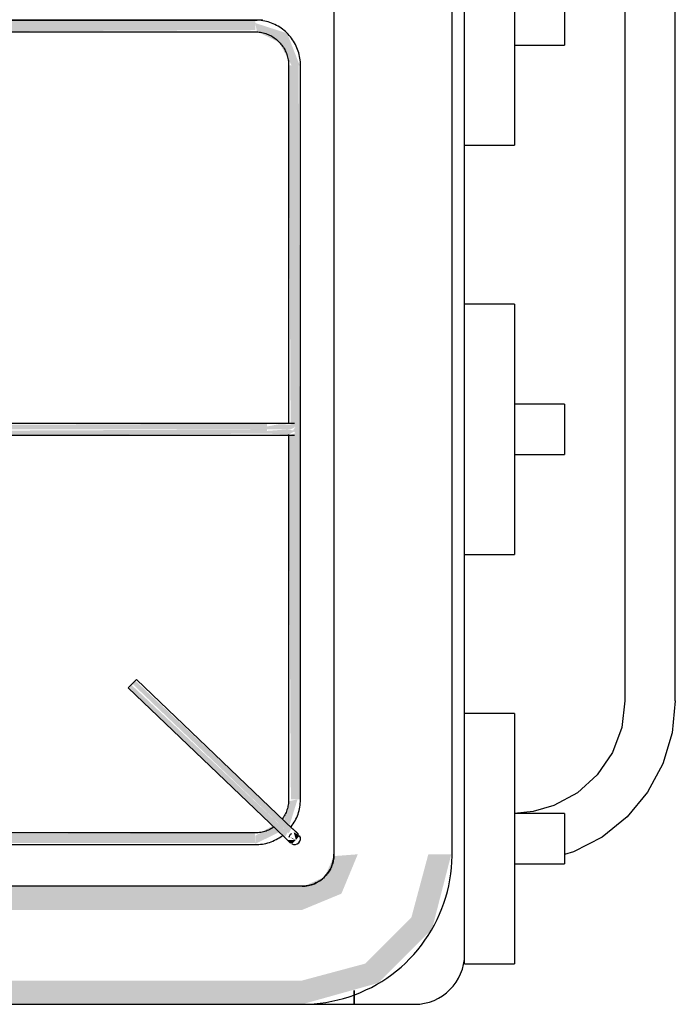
# Model space of a CAD drawing. Header units: millimetres. Extents: x -20654 to 2526, y -8238 to 977.
# Tile 105 of 219: x -10311.871 to -10311.705, y -4121.292 to -4121.042. Entities that reach past the tile are written whole.
import ezdxf

# ---------------------------------------------------------------- set-up
doc = ezdxf.new("R2010")
doc.units = ezdxf.units.MM
doc.layers.add('01 CONTORNO_dwg', color=252, linetype='Continuous')
doc.layers.add('ARQ_ELEMENTS', color=253, linetype='Continuous')

# ---------------------------------------------------------------- blocks, each defined once
blk = doc.blocks.new('fog')
at = {"layer": 'ARQ_ELEMENTS'}
for points in [[(-16647.65, -2848.13), (-16550.1, -2847.61), (-16549.32, -2846.32), (-16548.59, -2847.02), (-16547.73, -2846.32), (-16547.44, -2848.13), (-16441.48, -2847.62), (-16440.77, -2846.4), (-16439.94, -2847.02), (-16439.17, -2846.4), (-16438.69, -2848.13), (-16356.08, -2847.56), (-16355.46, -2846.24), (-16354.5, -2846.86), (-16353.77, -2846.47), (-16353.3, -2848.13), (-16247.2, -2847.61), (-16246.44, -2846.24), (-16245.65, -2846.94), (-16244.79, -2846.56), (-16244.54, -2848.13), (-16147.24, -2847.69), (-16147.24, -2845.13), (-16647.65, -2845.57), (-16647.65, -2848.1)], [(-16136.18, -2856.63), (-16135.94, -2856.63), (-16139.11, -2848.5), (-16147.24, -2845.88), (-16146.78, -2848.08), (-16142.87, -2849.92), (-16141.13, -2850.84), (-16137.99, -2856.63), (-16136.49, -2856.63)], [(-16137.96, -3043.08), (-16135.74, -3043.08), (-16136.18, -2856.63), (-16138.74, -2856.63), (-16138.24, -2947.76), (-16137.04, -2948.49), (-16137.63, -2949.31), (-16137.04, -2950.07), (-16138.74, -2950.56), (-16138.17, -3043.08), (-16137.99, -3043.08)], [(-16144.28, -2949.11), (-16144.28, -2947.61), (-16228, -2948.04), (-16228, -2949.11), (-16174.75, -2949.11)], [(-16138.3, -2949.11), (-16137.24, -2948.59), (-16137.04, -2947.93), (-16141.21, -2947.81), (-16144.28, -2948.36), (-16144.28, -2949.11), (-16138.42, -2949.11)], [(-16211.39, -2950.61), (-16144.28, -2950.17), (-16144.28, -2949.11), (-16228, -2949.49), (-16228, -2950.61), (-16211.48, -2950.61)], [(-16138.79, -2950.42), (-16137.04, -2949.5), (-16139.05, -2949.11), (-16144.28, -2949.49), (-16144.28, -2950.17), (-16139.08, -2950.4)], [(-16138.69, -3051.69), (-16137.96, -3050.32), (-16177.71, -3012.92), (-16178.45, -3013.69), (-16140.32, -3050.13)], [(-16139.73, -3052.78), (-16138.98, -3051.41), (-16178.72, -3013.97), (-16179.18, -3015.06), (-16139.76, -3052.74)], [(-16647.65, -3054.58), (-16147.24, -3054.14), (-16147.34, -3051.58), (-16244.79, -3052.1), (-16245.57, -3053.39), (-16246.3, -3052.69), (-16247.16, -3053.39), (-16247.45, -3051.58), (-16353.54, -3052.1), (-16354.35, -3053.31), (-16355.05, -3052.69), (-16355.92, -3053.31), (-16356.2, -3051.58), (-16438.94, -3052.15), (-16439.69, -3053.47), (-16440.44, -3052.69), (-16441.32, -3053.24), (-16441.59, -3051.58), (-16547.69, -3052.1), (-16548.44, -3053.47), (-16549.24, -3052.77), (-16550.09, -3053.15), (-16550.35, -3051.58), (-16647.65, -3052.02), (-16647.65, -3054.53)], [(-16136.9, -3053.41), (-16135.96, -3052.3), (-16137.47, -3051.41)], [(-16135.34, -3095.13), (-16115.98, -3089.71), (-16102.34, -3076.08), (-16097.44, -3057.03), (-16103.27, -3057.03), (-16107.57, -3073.06), (-16119.3, -3084.8), (-16135.34, -3089.1), (-16135.34, -3094.93)], [(-16135.34, -3071.17), (-16125.34, -3067.03), (-16121.19, -3057.03), (-16127.24, -3057.49), (-16129.61, -3062.76), (-16135.34, -3065.34), (-16135.34, -3069.61)], [(-16139.69, -3071.17), (-16135.34, -3071.17), (-16135.34, -3065.13), (-16700.34, -3065.34), (-16700.34, -3071.17), (-16150.27, -3071.17)], [(-16441.59, -3095.13), (-16135.34, -3094.93), (-16135.34, -3089.1), (-16700.34, -3089.1), (-16700.34, -3095.13), (-16451, -3095.13)]]:
    blk.add_hatch(color=256, dxfattribs=at).paths.add_polyline_path(points, flags=0)
h = blk.add_hatch(color=256, dxfattribs=at)
h.paths.add_polyline_path([(-16147.24, -3054.38), (-16141.15, -3051.41), (-16142.83, -3049.81), (-16147.24, -3052.33), (-16147.24, -3054.14)], flags=0)
h.paths.add_polyline_path([(-16138.54, -3049.76), (-16136.49, -3043.08), (-16138.69, -3043.55), (-16139.92, -3048.44), (-16138.57, -3049.73)], flags=0)
h = blk.add_hatch(color=256, dxfattribs=at)
h.paths.add_polyline_path([(-16137.96, -3054.39), (-16136.9, -3053.41), (-16138.96, -3053.44), (-16138.17, -3054.19)], flags=0)
h.paths.add_polyline_path([(-16136.9, -3053.41), (-16138.42, -3052.63), (-16137.69, -3053.18)], flags=0)
for p, q in [((-16094.06, -3082.43), (-16094.06, -2607.83)), ((-16127.24, -2633.23), (-16127.24, -3057.03)), ((-16097.24, -3057.03), (-16097.24, -2633.23)), ((-16053.34, -2672.18), (-16053.34, -3018.08)), ((-16040.54, -3018.08), (-16040.54, -2672.18)), ((-16081.36, -2813.33), (-16081.36, -2876.93)), ((-16647.65, -2845.13), (-16147.24, -2845.13)), ((-16147.24, -2845.13), (-16647.65, -2845.13)), ((-16244.58, -2848.13), (-16147.24, -2848.13)), ((-16081.36, -2851.53), (-16068.66, -2851.53)), ((-16138.74, -2856.63), (-16138.74, -2947.69)), ((-16135.74, -3043.08), (-16135.74, -2856.63)), ((-16094.06, -2876.93), (-16081.36, -2876.93)), ((-16081.36, -2917.31), (-16094.06, -2917.31)), ((-16081.36, -2917.31), (-16081.36, -2980.91)), ((-16068.66, -2942.71), (-16081.36, -2942.71)), ((-16144.28, -2947.61), (-16228, -2947.61)), ((-16228, -2950.61), (-16144.28, -2950.61)), ((-16138.74, -2950.42), (-16138.74, -3043.08)), ((-16081.36, -2955.51), (-16068.66, -2955.51)), ((-16094.06, -2980.91), (-16081.36, -2980.91)), ((-16179.48, -3014.77), (-16178.45, -3013.69)), ((-16178.45, -3013.69), (-16177.41, -3012.6)), ((-16137.65, -3050.61), (-16177.41, -3012.6)), ((-16179.48, -3014.77), (-16139.73, -3052.78)), ((-16081.36, -3021.28), (-16094.06, -3021.28)), ((-16081.36, -3021.28), (-16081.36, -3084.88)), ((-16068.66, -3046.68), (-16081.36, -3046.68)), ((-16147.24, -3051.58), (-16244.68, -3051.58)), ((-16647.65, -3054.58), (-16147.24, -3054.58)), ((-16081.36, -3059.48), (-16068.66, -3059.48)), ((-16135.34, -3065.13), (-16700.34, -3065.13)), ((-16094.06, -3084.88), (-16094.06, -3082.68)), ((-16094.06, -3084.88), (-16081.36, -3084.88)), ((-16122.13, -3091.59), (-16122.13, -3095.13)), ((-16122.13, -3095.13), (-16122.13, -3091.59)), ((-16700.34, -3095.13), (-16135.34, -3095.13)), ((-16135.29, -3095.13), (-16122.13, -3095.13)), ((-16122.13, -3095.13), (-16106.76, -3095.13))]:
    blk.add_line(p, q, dxfattribs=at)
at = {"layer": 'ARQ_ELEMENTS', "flags": 128}
for points in [[(-16147.24, -2845.13), (-16146.78, -2845.12), (-16146.32, -2845.09), (-16145.86, -2845.05), (-16145.41, -2844.98)], [(-16068.66, -2838.75), (-16068.66, -2838.89), (-16068.66, -2839.17), (-16068.66, -2839.59), (-16068.66, -2840.13), (-16068.66, -2840.78), (-16068.66, -2841.53), (-16068.66, -2842.35), (-16068.66, -2843.24), (-16068.66, -2844.18), (-16068.66, -2845.13)], [(-16135.74, -2856.63), (-16135.75, -2856.17), (-16135.77, -2855.71), (-16135.82, -2855.25), (-16135.88, -2854.8), (-16135.97, -2854.35), (-16136.07, -2853.9), (-16136.19, -2853.45), (-16136.32, -2853.01), (-16136.47, -2852.58), (-16136.65, -2852.15), (-16136.83, -2851.73), (-16137.04, -2851.32), (-16137.26, -2850.92), (-16137.49, -2850.52), (-16137.75, -2850.14), (-16138.01, -2849.76), (-16138.3, -2849.4), (-16138.59, -2849.05), (-16138.9, -2848.71), (-16139.23, -2848.38), (-16139.56, -2848.07), (-16139.91, -2847.77), (-16140.27, -2847.48), (-16140.64, -2847.21), (-16141.02, -2846.95), (-16141.42, -2846.71), (-16141.82, -2846.49), (-16142.23, -2846.28), (-16142.64, -2846.09), (-16143.07, -2845.91), (-16143.5, -2845.75), (-16143.94, -2845.61), (-16144.38, -2845.49), (-16144.83, -2845.39), (-16145.28, -2845.3), (-16145.74, -2845.23), (-16146.19, -2845.18), (-16146.65, -2845.15), (-16147.11, -2845.13), (-16147.24, -2845.13)], [(-16068.66, -2845.13), (-16068.66, -2846.08), (-16068.66, -2847.02), (-16068.66, -2847.91), (-16068.66, -2848.74), (-16068.66, -2849.48), (-16068.66, -2850.13), (-16068.66, -2850.67), (-16068.66, -2851.09), (-16068.66, -2851.37), (-16068.66, -2851.51)], [(-16147.24, -2848.13), (-16146.9, -2848.14), (-16146.56, -2848.16), (-16146.22, -2848.19), (-16145.88, -2848.24), (-16145.55, -2848.3), (-16145.22, -2848.37), (-16144.89, -2848.46), (-16144.56, -2848.56), (-16144.24, -2848.68), (-16143.93, -2848.8), (-16143.62, -2848.94), (-16143.31, -2849.09), (-16143.01, -2849.25), (-16142.72, -2849.43), (-16142.44, -2849.62), (-16142.16, -2849.81), (-16141.89, -2850.02), (-16141.63, -2850.24), (-16141.38, -2850.47), (-16141.14, -2850.71), (-16140.91, -2850.96), (-16140.69, -2851.22), (-16140.47, -2851.48), (-16140.27, -2851.76), (-16140.08, -2852.04), (-16139.91, -2852.33), (-16139.74, -2852.62), (-16139.59, -2852.93), (-16139.44, -2853.24), (-16139.31, -2853.55), (-16139.2, -2853.87), (-16139.09, -2854.19), (-16139, -2854.52), (-16138.93, -2854.85), (-16138.86, -2855.19), (-16138.81, -2855.52), (-16138.77, -2855.86), (-16138.75, -2856.2), (-16138.74, -2856.54), (-16138.74, -2856.63)], [(-16068.66, -2942.72), (-16068.66, -2942.87), (-16068.66, -2943.15), (-16068.66, -2943.56), (-16068.66, -2944.1), (-16068.66, -2944.75), (-16068.66, -2945.5), (-16068.66, -2946.33), (-16068.66, -2947.22), (-16068.66, -2948.15), (-16068.66, -2949.11)], [(-16137.24, -2947.61), (-16137.24, -2947.61), (-16137.26, -2947.61), (-16137.29, -2947.61), (-16137.33, -2947.61), (-16137.38, -2947.61), (-16137.44, -2947.61), (-16137.51, -2947.61), (-16137.59, -2947.61), (-16137.69, -2947.61), (-16137.79, -2947.61), (-16137.91, -2947.61), (-16138.03, -2947.61), (-16138.17, -2947.61), (-16138.31, -2947.61), (-16138.47, -2947.61), (-16138.63, -2947.61), (-16138.8, -2947.61), (-16138.99, -2947.61), (-16139.18, -2947.61), (-16139.37, -2947.61), (-16139.58, -2947.61), (-16139.79, -2947.61), (-16140.01, -2947.61), (-16140.24, -2947.61), (-16140.48, -2947.61), (-16140.72, -2947.61), (-16140.96, -2947.61), (-16141.21, -2947.61), (-16141.47, -2947.61), (-16141.73, -2947.61), (-16141.99, -2947.61), (-16142.26, -2947.61), (-16142.53, -2947.61), (-16142.81, -2947.61), (-16143.08, -2947.61), (-16143.36, -2947.61), (-16143.64, -2947.61), (-16143.92, -2947.61), (-16144.21, -2947.61), (-16144.28, -2947.61)], [(-16144.28, -2950.61), (-16144, -2950.61), (-16143.72, -2950.61), (-16143.44, -2950.61), (-16143.16, -2950.61), (-16142.88, -2950.61), (-16142.61, -2950.61), (-16142.34, -2950.61), (-16142.07, -2950.61), (-16141.8, -2950.61), (-16141.54, -2950.61), (-16141.28, -2950.61), (-16141.03, -2950.61), (-16140.78, -2950.61), (-16140.54, -2950.61), (-16140.3, -2950.61), (-16140.07, -2950.61), (-16139.85, -2950.61), (-16139.64, -2950.61), (-16139.43, -2950.61), (-16139.23, -2950.61), (-16139.04, -2950.61), (-16138.85, -2950.61), (-16138.68, -2950.61), (-16138.51, -2950.61), (-16138.35, -2950.61), (-16138.21, -2950.61), (-16138.07, -2950.61), (-16137.94, -2950.61), (-16137.82, -2950.61), (-16137.72, -2950.61), (-16137.62, -2950.61), (-16137.53, -2950.61), (-16137.46, -2950.61), (-16137.39, -2950.61), (-16137.34, -2950.61), (-16137.3, -2950.61), (-16137.27, -2950.61), (-16137.25, -2950.61), (-16137.24, -2950.61)], [(-16068.66, -2949.11), (-16068.66, -2950.06), (-16068.66, -2950.99), (-16068.66, -2951.88), (-16068.66, -2952.71), (-16068.66, -2953.46), (-16068.66, -2954.11), (-16068.66, -2954.65), (-16068.66, -2955.06), (-16068.66, -2955.34), (-16068.66, -2955.49)], [(-16053.34, -3018.08), (-16054.15, -3024.83), (-16056.53, -3031.21), (-16060.35, -3036.84), (-16065.39, -3041.4), (-16071.37, -3044.65), (-16076.67, -3046.19), (-16081.36, -3046.63)], [(-16040.54, -3018.08), (-16041.35, -3026.21), (-16043.73, -3034.02), (-16047.6, -3041.21), (-16052.81, -3047.5), (-16059.15, -3052.64), (-16066.38, -3056.44), (-16068.66, -3057.12)], [(-16138.74, -3043.08), (-16138.74, -3043.42), (-16138.76, -3043.76), (-16138.8, -3044.1), (-16138.85, -3044.43), (-16138.91, -3044.77), (-16138.98, -3045.1), (-16139.07, -3045.43), (-16139.17, -3045.75), (-16139.28, -3046.07), (-16139.41, -3046.39), (-16139.55, -3046.7), (-16139.7, -3047), (-16139.86, -3047.3), (-16140.04, -3047.59), (-16140.22, -3047.88), (-16140.42, -3048.16)], [(-16138.16, -3050.13), (-16138.09, -3050.05), (-16137.82, -3049.67), (-16137.56, -3049.29), (-16137.32, -3048.9), (-16137.09, -3048.5), (-16136.89, -3048.09), (-16136.69, -3047.67), (-16136.52, -3047.25), (-16136.36, -3046.81), (-16136.22, -3046.38), (-16136.1, -3045.93), (-16135.99, -3045.49), (-16135.9, -3045.03), (-16135.84, -3044.58), (-16135.78, -3044.12), (-16135.75, -3043.66), (-16135.74, -3043.2), (-16135.74, -3043.08)], [(-16068.66, -3046.7), (-16068.66, -3046.84), (-16068.66, -3047.12), (-16068.66, -3047.54), (-16068.66, -3048.08), (-16068.66, -3048.73), (-16068.66, -3049.47), (-16068.66, -3050.3), (-16068.66, -3051.19), (-16068.66, -3052.13), (-16068.66, -3053.08)], [(-16142.5, -3050.13), (-16142.64, -3050.23), (-16142.93, -3050.41), (-16143.23, -3050.58), (-16143.53, -3050.73), (-16143.84, -3050.87), (-16144.16, -3051), (-16144.48, -3051.12), (-16144.8, -3051.22), (-16145.13, -3051.31), (-16145.46, -3051.39), (-16145.79, -3051.46), (-16146.13, -3051.51), (-16146.47, -3051.54), (-16146.81, -3051.57), (-16147.15, -3051.58), (-16147.24, -3051.58)], [(-16136.2, -3051.99), (-16136.2, -3051.99), (-16136.21, -3051.99), (-16136.21, -3051.98), (-16136.22, -3051.98), (-16136.23, -3051.97), (-16136.24, -3051.96), (-16136.26, -3051.94), (-16136.27, -3051.92), (-16136.29, -3051.91), (-16136.32, -3051.89), (-16136.34, -3051.86), (-16136.36, -3051.84), (-16136.39, -3051.81), (-16136.42, -3051.78), (-16136.45, -3051.75), (-16136.49, -3051.72), (-16136.52, -3051.69), (-16136.56, -3051.65), (-16136.6, -3051.61), (-16136.64, -3051.57), (-16136.68, -3051.53), (-16136.73, -3051.49), (-16136.77, -3051.45), (-16136.82, -3051.4), (-16136.87, -3051.36), (-16136.92, -3051.31), (-16136.97, -3051.26), (-16137.02, -3051.21), (-16137.07, -3051.16), (-16137.13, -3051.11), (-16137.18, -3051.06), (-16137.24, -3051.01), (-16137.29, -3050.95), (-16137.35, -3050.9), (-16137.41, -3050.84), (-16137.46, -3050.79), (-16137.52, -3050.73), (-16137.58, -3050.68), (-16137.64, -3050.62), (-16137.65, -3050.61)], [(-16147.24, -3054.58), (-16146.78, -3054.57), (-16146.32, -3054.54), (-16145.86, -3054.5), (-16145.41, -3054.43), (-16144.95, -3054.35), (-16144.5, -3054.25), (-16144.06, -3054.13), (-16143.62, -3054), (-16143.19, -3053.84), (-16142.76, -3053.67), (-16142.34, -3053.48), (-16141.93, -3053.28), (-16141.52, -3053.06), (-16141.13, -3052.82), (-16140.74, -3052.57), (-16140.37, -3052.3)], [(-16139.73, -3052.78), (-16139.67, -3052.83), (-16139.61, -3052.89), (-16139.55, -3052.94), (-16139.49, -3053), (-16139.44, -3053.05), (-16139.38, -3053.11), (-16139.32, -3053.16), (-16139.27, -3053.21), (-16139.21, -3053.26), (-16139.16, -3053.32), (-16139.11, -3053.37), (-16139.06, -3053.42), (-16139, -3053.47), (-16138.95, -3053.51), (-16138.91, -3053.56), (-16138.86, -3053.6), (-16138.81, -3053.65), (-16138.77, -3053.69), (-16138.73, -3053.73), (-16138.68, -3053.77), (-16138.64, -3053.81), (-16138.61, -3053.85), (-16138.57, -3053.88), (-16138.54, -3053.91), (-16138.5, -3053.94), (-16138.47, -3053.97), (-16138.45, -3054), (-16138.42, -3054.02), (-16138.39, -3054.05), (-16138.37, -3054.07), (-16138.35, -3054.09), (-16138.33, -3054.11), (-16138.32, -3054.12), (-16138.31, -3054.13), (-16138.29, -3054.14), (-16138.29, -3054.15), (-16138.28, -3054.16), (-16138.28, -3054.16), (-16138.27, -3054.16)], [(-16068.66, -3053.08), (-16068.66, -3054.03), (-16068.66, -3054.97), (-16068.66, -3055.86), (-16068.66, -3056.68), (-16068.66, -3057.43), (-16068.66, -3058.08), (-16068.66, -3058.62), (-16068.66, -3059.04), (-16068.66, -3059.32), (-16068.66, -3059.46)], [(-16135.34, -3095.13), (-16133.81, -3095.1), (-16132.29, -3095.01), (-16130.78, -3094.86), (-16129.27, -3094.64), (-16127.77, -3094.37), (-16126.28, -3094.04), (-16124.81, -3093.65), (-16123.35, -3093.2), (-16121.92, -3092.69), (-16120.5, -3092.12), (-16119.11, -3091.5), (-16117.74, -3090.83), (-16116.41, -3090.09), (-16115.1, -3089.31), (-16113.82, -3088.48), (-16112.58, -3087.59), (-16111.38, -3086.66), (-16110.21, -3085.67), (-16109.09, -3084.65), (-16108.01, -3083.58), (-16106.97, -3082.46), (-16105.97, -3081.31), (-16105.02, -3080.11), (-16104.13, -3078.88), (-16103.28, -3077.62), (-16102.48, -3076.32), (-16101.73, -3074.99), (-16101.04, -3073.63), (-16100.41, -3072.25), (-16099.83, -3070.84), (-16099.3, -3069.41), (-16098.84, -3067.95), (-16098.43, -3066.49), (-16098.08, -3065), (-16097.79, -3063.51), (-16097.56, -3062), (-16097.39, -3060.49), (-16097.29, -3058.97), (-16097.24, -3057.44), (-16097.24, -3057.03)], [(-16127.24, -3057.03), (-16127.24, -3057.35), (-16127.26, -3057.68), (-16127.3, -3058), (-16127.34, -3058.32), (-16127.4, -3058.64), (-16127.47, -3058.96), (-16127.55, -3059.27), (-16127.65, -3059.58), (-16127.76, -3059.88), (-16127.88, -3060.19), (-16128.01, -3060.48), (-16128.15, -3060.77), (-16128.31, -3061.06), (-16128.47, -3061.33), (-16128.65, -3061.6), (-16128.84, -3061.87), (-16129.04, -3062.12), (-16129.25, -3062.37), (-16129.47, -3062.61), (-16129.69, -3062.84), (-16129.93, -3063.06), (-16130.18, -3063.27), (-16130.43, -3063.48), (-16130.69, -3063.67), (-16130.96, -3063.85), (-16131.24, -3064.02), (-16131.52, -3064.17), (-16131.81, -3064.32), (-16132.1, -3064.46), (-16132.4, -3064.58), (-16132.71, -3064.69), (-16133.01, -3064.79), (-16133.33, -3064.88), (-16133.64, -3064.95), (-16133.96, -3065.01), (-16134.28, -3065.06), (-16134.6, -3065.1), (-16134.93, -3065.12), (-16135.25, -3065.13), (-16135.34, -3065.13)]]:
    blk.add_lwpolyline(points, dxfattribs=at)
at = {"layer": 'ARQ_ELEMENTS'}
for centre, radius, start, end in [((-16137.24, -3053.08), 1.5, 136.2928, 166.2928), ((-16137.24, -3053.08), 1.5, 121.2928, 136.2928), ((-16137.24, -3053.08), 1.5, 316.2928, 31.2928), ((-16137.24, -3053.08), 1.5, 241.2928, 316.2928), ((-16135.34, -3057.03), 8.1, 270, 0), ((-16106.76, -3082.43), 12.7, 270, 0)]:
    blk.add_arc(centre, radius, start, end, dxfattribs=at)

msp = doc.modelspace()

# ---------------------------------------------------------------- block references
at = {"layer": '01 CONTORNO_dwg', "xscale": 0.0009999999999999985, "yscale": 0.0009999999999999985, "zscale": 0.0009999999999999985}
msp.add_blockref('fog', (-10295.66441, -4118.19674), dxfattribs=at)

doc.saveas('drawing.dxf')
